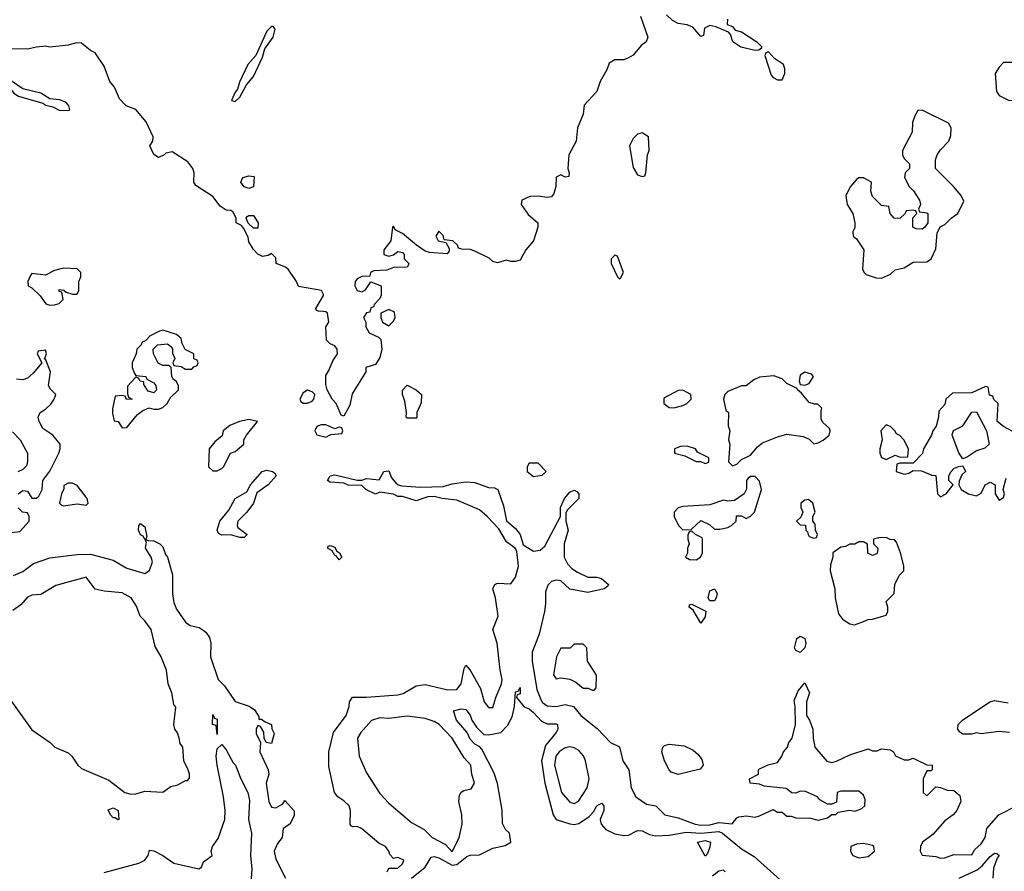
# Model space of a CAD drawing. Header units: inches. Extents: x 2380053 to 2584298, y 380219 to 546618.
# Tile 144 of 256: x 2438656 to 2443013, y 462201 to 465968. Entities that reach past the tile are written whole.
import ezdxf

# ---------------------------------------------------------------- set-up
doc = ezdxf.new("R2010")
doc.units = ezdxf.units.IN
doc.header["$MEASUREMENT"] = 0
doc.layers.add('C4436', color=7, linetype='Continuous')
doc.layers.add('C4446', color=7, linetype='Continuous')

msp = doc.modelspace()

# ---------------------------------------------------------------- linework, layer by layer
at = {"layer": 'C4436', "color": 2}
for points, elevation in [([(2439778, 465938), (2439770, 465938), (2439750, 465918), (2439701, 465810), (2439665.5, 465770), (2439628.1, 465691.9), (2439619.8, 465660.2), (2439610, 465648), (2439594, 465610), (2439610, 465606), (2439630, 465624.7), (2439660.1, 465679.9), (2439690, 465716), (2439730, 465802), (2439741.2, 465838.8), (2439777.2, 465890), (2439786, 465926)], 50), ([(2438530, 465745.2), (2438516.9, 465743.1), (2438507.1, 465732.9), (2438528, 465710), (2438554.8, 465690), (2438595.9, 465675.9), (2438618.3, 465658.3), (2438630, 465642.4), (2438651.3, 465630), (2438758.7, 465598.7), (2438772, 465590), (2438803.1, 465583.1), (2438830, 465567.6), (2438870, 465566), (2438877.2, 465570), (2438873.6, 465586.4), (2438862, 465602), (2438833.2, 465613.2), (2438790, 465617.2), (2438750, 465642.7), (2438670, 465662.7), (2438618, 465698), (2438592.3, 465732.3)], 46), ([(2439670, 465222), (2439650, 465228.7), (2439635.3, 465250), (2439644, 465270), (2439670, 465278), (2439694, 465274), (2439690, 465228.7)], 46), ([(2439690, 465046), (2439667.3, 465067.3), (2439658, 465090), (2439663.1, 465096.9), (2439670, 465102), (2439690, 465102), (2439710.8, 465070), (2439710, 465046)], 46), ([(2438850, 464868.7), (2438810, 464858), (2438770, 464838), (2438710, 464846), (2438703.6, 464836.4), (2438692, 464810), (2438694, 464790), (2438710, 464782), (2438746.4, 464746.4), (2438771.6, 464711.6), (2438790, 464704.7), (2438810, 464706), (2438830, 464712), (2438848, 464730), (2438842, 464762), (2438830, 464766), (2438830, 464774), (2438851.6, 464771.6), (2438862, 464762), (2438890, 464754), (2438910, 464754), (2438918, 464770), (2438918, 464810), (2438926, 464830), (2438926, 464850), (2438910, 464866)], 46), ([(2439290, 464594), (2439274, 464590), (2439234, 464570), (2439212.7, 464547.3), (2439198, 464542), (2439194, 464530), (2439174, 464510), (2439172, 464490), (2439154, 464450), (2439154, 464430), (2439163.6, 464403.6), (2439170, 464394), (2439214, 464390), (2439218, 464378), (2439250, 464362), (2439258, 464350), (2439262, 464330), (2439250, 464318), (2439224.7, 464324.7), (2439206, 464354), (2439206, 464366), (2439188.4, 464368.4), (2439182, 464382), (2439170, 464386), (2439132.7, 464347.3), (2439132.7, 464312.7), (2439138, 464298), (2439154, 464290), (2439128.4, 464288.4), (2439122, 464302), (2439110, 464306), (2439078, 464302), (2439066.4, 464246.4), (2439066, 464226), (2439074, 464194), (2439091.1, 464191.1), (2439110, 464162), (2439130, 464164.7), (2439178, 464222), (2439200.2, 464239.8), (2439228.7, 464251.3), (2439250, 464244.7), (2439270, 464244.7), (2439290, 464252), (2439308, 464270), (2439323.1, 464296.9), (2439358, 464330), (2439358, 464350), (2439348.4, 464368.4), (2439336.4, 464376.4), (2439328.7, 464390), (2439326, 464430), (2439318, 464438), (2439290, 464438), (2439268.9, 464448.9), (2439248, 464490), (2439246, 464510), (2439266, 464530), (2439310, 464534), (2439323.6, 464523.6), (2439331.6, 464511.6), (2439332.7, 464492.7), (2439342, 464470), (2439334, 464450), (2439338, 464438), (2439370, 464434), (2439390, 464422), (2439418, 464422), (2439427.3, 464432.7), (2439442, 464438), (2439446, 464450), (2439442, 464462), (2439427.3, 464467.3), (2439426, 464490), (2439388.7, 464508.7), (2439375.3, 464535.3), (2439370, 464558), (2439350, 464575.3)], 46), ([(2439930, 464328.7), (2439910, 464317.2), (2439896, 464290), (2439899.6, 464279.6), (2439910, 464271.3), (2439930, 464271.3), (2439950, 464281), (2439957.2, 464290), (2439962, 464310), (2439950, 464322)], 46), ([(2439670, 464199.5), (2439629.2, 464190.8), (2439586.6, 464173.4), (2439556, 464150), (2439552.7, 464127.3), (2439519.6, 464100.4), (2439494, 464070), (2439492, 463990), (2439510, 463972), (2439530, 463972), (2439550, 463982), (2439558, 463990), (2439588.9, 464051.1), (2439610, 464058), (2439648, 464090), (2439648, 464110), (2439659, 464130), (2439708, 464190)], 46), ([(2439630, 463678), (2439588.9, 463688.9), (2439550, 463688), (2439535.3, 463695.3), (2439529.2, 463710), (2439541.2, 463750), (2439581.5, 463798.5), (2439609.7, 463850.3), (2439660.4, 463879.6), (2439678, 463910), (2439729.2, 463970), (2439750, 463974.8), (2439774, 463970), (2439783.6, 463963.6), (2439791.3, 463950), (2439756, 463910), (2439705.4, 463874.6), (2439691, 463830), (2439661, 463790), (2439621, 463750), (2439618, 463730), (2439622, 463722), (2439662, 463690), (2439650, 463678)], 42), ([(2438890, 463918), (2438870, 463918), (2438852, 463908), (2438852, 463892), (2438841, 463870), (2438832, 463830), (2438841, 463821), (2438850, 463818), (2438910, 463826.8), (2438950, 463821), (2438959, 463830), (2438955.3, 463850), (2438910, 463908)], 46), ([(2439530, 462806), (2439526, 462846), (2439509.4, 462850), (2439510, 462894), (2439518, 462878), (2439530, 462874)], 38), ([(2439090, 462428), (2439078, 462438), (2439070, 462438), (2439058, 462450), (2439047.3, 462472.7), (2439070, 462482), (2439091.3, 462470), (2439094, 462430)], 38)]:
    msp.add_lwpolyline(points, close=True, dxfattribs=dict(at, elevation=elevation))
for points, elevation in [([(2440000, 464752.1), (2439991.3, 464770), (2439890, 464787.7), (2439881, 464810), (2439843.8, 464863.8), (2439832.8, 464872.8), (2439791.3, 464890), (2439790, 464914), (2439770, 464934), (2439755.3, 464924.7), (2439730, 464920.7), (2439710, 464931), (2439690, 464951.3), (2439670, 464984.7), (2439666.4, 465006.4), (2439646.4, 465046.4), (2439638, 465058), (2439614, 465070), (2439614, 465090), (2439598.8, 465118.8), (2439590, 465124.7), (2439570, 465126), (2439543, 465143), (2439510, 465186), (2439434.8, 465234.8), (2439426, 465250), (2439428.4, 465290), (2439422.4, 465310), (2439399.9, 465339.9), (2439330, 465382.8), (2439302, 465378), (2439295.3, 465370), (2439270, 465358.8), (2439250, 465371.3), (2439232, 465410), (2439244.7, 465430), (2439246.8, 465450), (2439215.6, 465515.6), (2439170.5, 465570.5), (2439127.5, 465587.5), (2439098, 465618), (2439074.8, 465670), (2439055.3, 465695.3), (2439030, 465762), (2438990, 465822), (2438970, 465831.3), (2438930, 465864.7), (2438905.4, 465865.4), (2438870, 465854.8), (2438790, 465846.8), (2438770, 465850.6), (2438730, 465846.8), (2438690, 465837.3), (2438550, 465838.8)], 46), ([(2440000, 464676.6), (2439978, 464678), (2439970, 464682), (2439966.8, 464690), (2440000, 464748.2)], 46), ([(2438648.9, 463871.1), (2438670, 463884.7), (2438690, 463882), (2438710, 463852), (2438730, 463852), (2438740.4, 463859.6), (2438755.3, 463890), (2438758, 463930), (2438788.9, 463971.1), (2438829, 464050), (2438835.3, 464070), (2438835.3, 464090), (2438802, 464130), (2438759, 464159), (2438742, 464190), (2438738, 464210), (2438746, 464230), (2438770, 464244.7), (2438793.2, 464266.8), (2438808.7, 464290), (2438815.3, 464310), (2438792.9, 464332.9), (2438784, 464350), (2438792.7, 464410), (2438770, 464466), (2438766, 464466), (2438775.3, 464490), (2438770, 464506), (2438738, 464502), (2438734, 464490), (2438754, 464450), (2438716.3, 464403.7), (2438690, 464382), (2438670, 464375.3), (2438642, 464378)], 46), ([(2440000, 464175.3), (2439990, 464175.3), (2439971.6, 464168.4), (2439962, 464150), (2439971.6, 464131.6), (2440000, 464123.8)], 46), ([(2438624.9, 464144.9), (2438658, 464110), (2438691.1, 464051.1), (2438691, 464010), (2438685.4, 463994.6), (2438670, 463978), (2438648.4, 463968.4)], 46), ([(2438610, 463698.8), (2438656, 463704), (2438698, 463750), (2438698, 463770), (2438690, 463786), (2438669.1, 463789.1), (2438648.7, 463808.7)], 46), ([(2438629, 463510), (2438670, 463527.3), (2438717.2, 463562.8), (2438790, 463588), (2438910, 463601.6), (2438970, 463603), (2439070, 463577.1), (2439130, 463541.6), (2439210, 463518), (2439230, 463531.3), (2439243.7, 463570), (2439238, 463590), (2439212.7, 463630), (2439216.4, 463656.4), (2439202.7, 463682.7), (2439190, 463689.3), (2439182, 463710), (2439182.7, 463730), (2439190, 463738.8), (2439210, 463724.7), (2439218, 463682), (2439214, 463670), (2439223.6, 463663.6), (2439250, 463663), (2439276, 463650), (2439290, 463636), (2439301.7, 463601.7), (2439310.6, 463590), (2439331.8, 463511.8), (2439332, 463428), (2439338, 463390), (2439350, 463360.7), (2439390, 463302.8), (2439410, 463288), (2439450, 463278.8), (2439468.1, 463268.1), (2439479.3, 463259.3), (2439495.2, 463235.2), (2439502, 463210), (2439500.5, 463150), (2439534, 463050), (2439562, 463022), (2439610, 462952), (2439670.9, 462930.9), (2439694.8, 462914.8), (2439714, 462886), (2439714, 462874), (2439726, 462874), (2439742, 462862), (2439770.8, 462850.8), (2439771.3, 462831.3), (2439782, 462810), (2439770, 462766), (2439746, 462770), (2439738, 462790), (2439736.4, 462816.4), (2439722, 462842), (2439710, 462846), (2439702, 462830), (2439702, 462810), (2439722, 462770), (2439718, 462730), (2439756, 462650), (2439758, 462630), (2439746.8, 462590), (2439758.8, 462510), (2439770, 462484.7), (2439790, 462482), (2439820.4, 462499.6), (2439830, 462514), (2439871.1, 462468.9), (2439870, 462446), (2439852, 462410), (2439822, 462390), (2439818, 462350), (2439796.9, 462323.1), (2439782, 462290), (2439790, 462254), (2439832, 462170)], 42), ([(2438610, 462966), (2438710, 462827.3), (2438790.4, 462770.4), (2438811, 462750), (2438870, 462724.9), (2438887.3, 462710), (2438914, 462670), (2438930, 462656.3), (2439050, 462604), (2439121, 462550), (2439150, 462542), (2439170, 462544), (2439210, 462554.8), (2439290, 462551.3), (2439324.7, 462575.3), (2439356.4, 462583.6), (2439390, 462602), (2439398, 462602), (2439407.3, 462612.7), (2439408, 462630), (2439402, 462650), (2439382, 462690), (2439378, 462750), (2439365.6, 462765.6), (2439362, 462790), (2439354, 462814), (2439342, 462830), (2439338, 462850), (2439347.3, 462927.3), (2439338, 462938), (2439329.3, 462990), (2439313.2, 463030), (2439305.2, 463090), (2439282.7, 463150), (2439254.8, 463194.8), (2439237.2, 463270), (2439210, 463308.7), (2439189.4, 463329.4), (2439173.1, 463373.1), (2439149.3, 463410), (2439110, 463432.7), (2439030, 463439.5), (2438990, 463449.3), (2438950, 463502), (2438815.3, 463464.7), (2438750, 463426), (2438710, 463422.7), (2438690, 463413.2), (2438661.1, 463378.9), (2438625.8, 463354.2)], 42), ([(2439030, 462195.6), (2439183.3, 462236.7), (2439209.2, 462250), (2439224, 462270), (2439230, 462294), (2439250, 462291.3), (2439290, 462270.8), (2439337.5, 462237.5), (2439448.7, 462211.3), (2439460.4, 462219.6), (2439470, 462242), (2439508, 462270), (2439504, 462290), (2439509.3, 462310), (2439534.5, 462345.5), (2439563.6, 462430), (2439565.6, 462470), (2439557.6, 462530), (2439529.5, 462670), (2439526, 462710), (2439530, 462742), (2439550, 462762), (2439570, 462738), (2439600.7, 462680.7), (2439611, 462670), (2439634, 462610), (2439666, 462550), (2439673.5, 462513.5), (2439668.2, 462430), (2439682.4, 462370), (2439677.1, 462270), (2439683.8, 462210), (2439679.3, 462150)], 38)]:
    msp.add_lwpolyline(points, dxfattribs=dict(at, elevation=elevation))
at = {"layer": 'C4446', "color": 2}
for points, elevation in [([(2441403.1, 465983.1), (2441435.3, 465890), (2441428.7, 465870), (2441406.6, 465853.4), (2441370, 465811), (2441350, 465798.8), (2441330, 465790.8), (2441289.5, 465790.5), (2441264.5, 465775.5), (2441254.2, 465745.8), (2441224.8, 465695.2), (2441209.2, 465650), (2441154, 465590), (2441149.2, 465550), (2441123.7, 465490), (2441119, 465430), (2441086, 465370), (2441082, 465310), (2441088, 465290), (2441086, 465274), (2441070, 465272), (2441050, 465282), (2441030, 465272), (2441029, 465230), (2441020.2, 465199.8), (2441010, 465184.7), (2440990, 465181), (2440950, 465187.3), (2440913.6, 465186.4), (2440878, 465170), (2440875.3, 465150), (2440906.6, 465106.6), (2440948.7, 465070), (2440949, 465050), (2440929.2, 464990), (2440895.3, 464950), (2440870, 464904.7), (2440850, 464898), (2440830, 464898), (2440810, 464904.7), (2440770, 464892), (2440750, 464898), (2440733.7, 464913.7), (2440670, 464944.7), (2440650, 464952), (2440612.7, 464952.7), (2440598, 464958), (2440594, 464970), (2440572, 464990), (2440534, 464994), (2440530, 465014), (2440510, 465032), (2440498, 465010), (2440508, 464990), (2440542, 464982), (2440556.4, 464956.4), (2440556.4, 464943.6), (2440547.3, 464932.7), (2440470, 464938), (2440450, 464944.7), (2440412, 464970), (2440350, 465022), (2440318, 465038), (2440310, 465054), (2440306, 465050), (2440298, 464990), (2440268, 464950), (2440268, 464930), (2440290, 464922), (2440310, 464928), (2440330, 464942), (2440350, 464938), (2440358, 464930), (2440358, 464910), (2440378, 464890), (2440376.4, 464883.6), (2440370, 464874), (2440310, 464872), (2440280.4, 464859.6), (2440223.1, 464856.9), (2440208, 464850), (2440206, 464834), (2440170, 464831.3), (2440150, 464821), (2440141.2, 464810), (2440139.3, 464790), (2440149.2, 464770), (2440170, 464764), (2440186.4, 464773.6), (2440210, 464808.7), (2440255.3, 464790), (2440255.3, 464750), (2440250, 464734), (2440226, 464710), (2440222, 464698), (2440210, 464694), (2440206, 464674), (2440190, 464672), (2440178, 464650), (2440188, 464630), (2440188, 464610), (2440203.1, 464583.1), (2440243.1, 464563.1), (2440253.6, 464553.6), (2440258, 464510), (2440250, 464474), (2440230, 464442), (2440188, 464430), (2440188, 464410), (2440127.2, 464312.8), (2440116.5, 464263.5), (2440090, 464214), (2440078, 464218), (2440056, 464270), (2440038.8, 464290), (2440016, 464330), (2440010, 464354), (2440010, 464394), (2440024.4, 464415.6), (2440041.4, 464458.6), (2440062, 464490), (2440060.7, 464510), (2440050, 464526), (2440030, 464534), (2440014, 464550), (2440011.1, 464608.9), (2440024.7, 464630), (2440018, 464670), (2440010, 464676), (2440000, 464676.6)], 46), ([(2441788, 465970), (2441787.3, 465947.3), (2441810, 465938), (2441822, 465922), (2441850, 465914), (2441918, 465870), (2441938, 465850), (2441938, 465842), (2441927.3, 465832.7), (2441910, 465832), (2441846.8, 465846.8), (2441812, 465870), (2441802, 465902), (2441792.7, 465912.7), (2441736.9, 465936.9), (2441710, 465942), (2441686, 465930), (2441682, 465898), (2441670, 465894), (2441635.3, 465935.3), (2441610, 465946), (2441570, 465950.8), (2441544.5, 465964.5), (2441518, 465990)], 46), ([(2440000, 464748.2), (2440001, 464750), (2440000, 464752.1)], 46), ([(2443048.4, 464148.4), (2443009.1, 464169.1), (2442982, 464190), (2442986, 464270), (2442967.3, 464287.3), (2442962, 464302), (2442947.3, 464307.3), (2442942, 464342), (2442930, 464346), (2442870, 464318), (2442783.6, 464316.4), (2442754, 464290), (2442750, 464266), (2442723.6, 464236.4), (2442722, 464210), (2442711.3, 464170), (2442696, 464150), (2442690.5, 464129.5), (2442656, 464070), (2442651, 464049), (2442610, 464006), (2442550, 464006), (2442538, 464002), (2442534, 463970), (2442570, 463958), (2442590, 463962), (2442610, 463974), (2442647.3, 463972.7), (2442692.7, 463952.7), (2442710, 463952), (2442718, 463870), (2442730, 463858), (2442755.3, 463870), (2442786, 463910), (2442768, 463930), (2442768, 463950), (2442778, 463970), (2442790, 463982), (2442810, 463992), (2442830, 463994), (2442842, 463970), (2442824.7, 463955.3), (2442812.7, 463927.3), (2442812, 463910), (2442822, 463890), (2442854, 463870), (2442890, 463862), (2442910, 463874), (2442928.9, 463911.1), (2442950, 463922), (2442972, 463910), (2442972, 463870), (2442990, 463842), (2443010, 463854), (2443013.2, 463870), (2443008, 463890), (2443020.7, 463939.3)], 46), ([(2440000, 464123.8), (2440010, 464121), (2440032.7, 464132.7), (2440082, 464138), (2440086, 464150), (2440082, 464162), (2440070, 464166), (2440050, 464158), (2440010, 464175.3), (2440000, 464175.3)], 46), ([(2440282, 462198), (2440290, 462214), (2440330, 462214), (2440350, 462234), (2440355.3, 462250), (2440330, 462262), (2440310, 462258), (2440294.6, 462274.6), (2440289.2, 462290), (2440274, 462310), (2440245.1, 462325.1), (2440168, 462390), (2440150, 462399), (2440130, 462398), (2440122, 462402), (2440118, 462410), (2440119.5, 462470), (2440114, 462490), (2440090, 462513.2), (2440064, 462530), (2440049.2, 462550), (2440023.9, 462663.9), (2440023.6, 462730), (2440045.1, 462814.9), (2440101.2, 462890), (2440114, 462930), (2440115.3, 462950), (2440129.2, 462970.8), (2440190, 462970.6), (2440330, 462981.3), (2440352.5, 462987.5), (2440410, 463022), (2440450, 463027.3), (2440550, 463003), (2440590, 463004.9), (2440609.3, 463030), (2440622.7, 463097.3), (2440630, 463112), (2440650, 463091), (2440695.5, 463010), (2440711.3, 462950), (2440730, 462926), (2440750, 462924.7), (2440762.7, 462970), (2440787.8, 463030), (2440791, 463050), (2440782, 463090), (2440769.4, 463209.4), (2440749.2, 463270), (2440774, 463330), (2440762, 463410), (2440749.2, 463450), (2440758, 463470), (2440770, 463476), (2440830, 463472), (2440850, 463502), (2440863.7, 463550), (2440855.5, 463615.5), (2440849.3, 463629.3), (2440810, 463659), (2440775.5, 463715.5), (2440724, 463770), (2440690, 463799.3), (2440670, 463809.3), (2440590, 463842.7), (2440526, 463850), (2440490, 463859.3), (2440462.5, 463857.5), (2440410, 463839), (2440350, 463859), (2440330, 463859), (2440310, 463869), (2440250, 463878), (2440230, 463869.3), (2440188, 463890), (2440170, 463908), (2440110, 463909.2), (2440090, 463918), (2440030, 463922), (2440018, 463930), (2440030, 463950.7), (2440050, 463954), (2440150, 463931.3), (2440170, 463931.3), (2440190, 463938), (2440247.3, 463932.7), (2440268, 463970), (2440290, 463972), (2440302, 463942), (2440319.8, 463919.8), (2440330.8, 463910.8), (2440346.4, 463906.4), (2440430, 463900.7), (2440530, 463902.8), (2440570, 463915.5), (2440630, 463924), (2440670, 463920.7), (2440730, 463898.8), (2440756.8, 463896.8), (2440771.3, 463890), (2440797.3, 463817.3), (2440810.6, 463750.6), (2440850, 463717.3), (2440870, 463690.8), (2440884.5, 463644.5), (2440930, 463616.3), (2440958.9, 463621.1), (2440980.5, 463639.5), (2441049.4, 463770), (2441049.4, 463810), (2441066.6, 463850), (2441090, 463877.3), (2441110, 463886.8), (2441120.7, 463880.7), (2441130.8, 463870), (2441130.7, 463850), (2441080.4, 463799.6), (2441073.2, 463786.8), (2441073, 463750), (2441083, 463710), (2441066, 463650), (2441064.9, 463590), (2441080.5, 463560.5), (2441099.8, 463539.8), (2441123.8, 463523.8), (2441170, 463502), (2441210, 463502), (2441230, 463496.3), (2441261, 463470), (2441258, 463462), (2441242, 463450), (2441170, 463434.5), (2441090, 463449.2), (2441050, 463486), (2441030, 463489.3), (2441010, 463482.7), (2440992.7, 463467.3), (2440983.1, 463436.9), (2440983.4, 463383.4), (2440978.7, 463350), (2440954, 463250), (2440923.1, 463170), (2440923.1, 463130), (2440944.5, 463004.5), (2440961.4, 462961.4), (2440970, 462948.2), (2440990, 462932.7), (2441030, 462930.4), (2441070, 462939.3), (2441106, 462930), (2441139.1, 462890), (2441211.9, 462831.9), (2441270, 462771), (2441310, 462752), (2441324.7, 462690), (2441351.3, 462650), (2441362, 462570), (2441382, 462530), (2441430, 462498), (2441470.9, 462490.9), (2441510.9, 462450.9), (2441570, 462437.3), (2441644.7, 462410), (2441670, 462405.3), (2441710, 462406), (2441750, 462417), (2441809.1, 462410.9), (2441830, 462438), (2441838, 462442), (2441870, 462446), (2441910, 462441), (2441930, 462446), (2441990, 462474), (2442010, 462462), (2442030, 462462), (2442050, 462444.7), (2442070, 462444.7), (2442090, 462438), (2442155.3, 462435.3), (2442190, 462426.8), (2442230, 462438), (2442250, 462452), (2442267.3, 462452.7), (2442278, 462462), (2442328.7, 462471.3), (2442352.5, 462467.5), (2442382, 462478), (2442395.3, 462490), (2442398, 462518), (2442390, 462538), (2442370, 462555.3), (2442290, 462555.3), (2442274, 462550), (2442270, 462506), (2442250, 462498), (2442230, 462498), (2442196.4, 462516.4), (2442186, 462530), (2442133.6, 462553.6), (2442110, 462555.3), (2442090, 462546), (2442072.7, 462547.3), (2442047.3, 462567.3), (2441950, 462578), (2441930, 462586), (2441888, 462590), (2441886, 462610), (2441926, 462630), (2441926, 462650), (2441930, 462654), (2441968.7, 462671.3), (2442010, 462682), (2442028.7, 462710), (2442035.3, 462730), (2442054, 462750), (2442059, 462770), (2442074, 462790), (2442088.7, 462850), (2442088, 462930), (2442083.1, 462956.9), (2442100.2, 462999.8), (2442130, 463034), (2442151, 462990), (2442138, 462950), (2442138, 462890), (2442151.3, 462870), (2442166, 462830), (2442166.8, 462790), (2442174.8, 462750), (2442227.9, 462687.9), (2442250, 462682.8), (2442270, 462687.3), (2442330, 462716), (2442410, 462742), (2442430, 462734), (2442450, 462734), (2442470, 462742), (2442510, 462738), (2442522, 462730), (2442531.6, 462711.6), (2442570, 462694), (2442590, 462694), (2442610, 462702), (2442670, 462672), (2442694, 462670), (2442694, 462650), (2442690, 462646), (2442670, 462646), (2442654, 462610), (2442654, 462550), (2442670, 462534), (2442710, 462574), (2442730, 462572), (2442759.6, 462559.6), (2442790, 462558), (2442816, 462536), (2442821, 462510), (2442802.8, 462470), (2442786, 462450), (2442750, 462424), (2442696.3, 462363.7), (2442651.3, 462330), (2442642.8, 462310), (2442641, 462290), (2442650, 462272), (2442710, 462266), (2442730, 462258.8), (2442750, 462260.7), (2442790, 462274.8), (2442870, 462274), (2442883.1, 462296.9), (2442910, 462322), (2442928, 462350), (2442935.3, 462390), (2442989.2, 462450), (2443070, 462491.3)], 42), ([(2440389.2, 462170.8), (2440450, 462218.7), (2440477, 462263), (2440490, 462266.7), (2440510, 462260.3), (2440570, 462227.6), (2440589.8, 462230.2), (2440634.1, 462265.9), (2440650, 462271.7), (2440690, 462273.7), (2440750, 462303.1), (2440804.8, 462315.2), (2440828.7, 462330), (2440824, 462370), (2440805.6, 462385.6), (2440793, 462413), (2440790.8, 462470.8), (2440769.8, 462589.8), (2440755.1, 462635), (2440700.5, 462740.5), (2440691.9, 462751.9), (2440670, 462763.7), (2440650, 462786), (2440635.4, 462815.4), (2440589.6, 462870), (2440575.3, 462910), (2440610, 462919.1), (2440630, 462917.3), (2440650, 462891), (2440657.1, 462870), (2440678, 462838), (2440710, 462806), (2440730, 462804.9), (2440784.5, 462815.5), (2440814.3, 462845.7), (2440835.6, 462884.4), (2440845.2, 462930), (2440850, 462994), (2440862, 462998), (2440870, 463014), (2440870, 462986), (2440858, 462982), (2440854, 462970), (2440887.7, 462927.7), (2440910, 462918.8), (2440930, 462904), (2440964.4, 462864.4), (2440990, 462852.7), (2441030, 462853.4), (2441036, 462850), (2441037.3, 462830), (2441030, 462815.3), (2440982.9, 462757.1), (2440965.3, 462690), (2440979.5, 462590), (2441016.5, 462450), (2441030.2, 462430.2), (2441090, 462410.2), (2441110, 462407.2), (2441130, 462412.6), (2441176.1, 462443.9), (2441195.6, 462464.4), (2441210, 462490.6), (2441230, 462502.8), (2441240.7, 462490), (2441240.7, 462480.7), (2441240.5, 462470), (2441224.4, 462430), (2441228.7, 462410), (2441250, 462385.3), (2441290, 462366.5), (2441330, 462358.7), (2441350, 462360.5), (2441390, 462381.6), (2441410, 462380.4), (2441442.9, 462362.9), (2441470, 462358.3), (2441530, 462360.7), (2441605.6, 462374.4), (2441670.2, 462370.1), (2441750, 462376.5), (2441766, 462370), (2441850, 462300.7), (2441905.7, 462265.7), (2442022, 462162)], 38), ([(2443035.3, 462815.3), (2442990, 462819), (2442910, 462809), (2442890, 462814), (2442870, 462808), (2442830, 462808), (2442816.4, 462816.4), (2442808, 462830), (2442809.1, 462850.9), (2442828, 462870), (2442948.7, 462950), (2442970, 462956.3), (2443030, 462946.8)], 42), ([(2442813.2, 462170), (2442893.1, 462206.9), (2442914.9, 462225.1), (2442950, 462266.4), (2442970, 462280.5), (2442979.3, 462279.3), (2442990.3, 462270.3), (2442980.9, 462259.1), (2442965.7, 462214.3), (2442962.6, 462170)], 38), ([(2441778, 462198), (2441770, 462206), (2441750, 462202), (2441721.4, 462178.6)], 38)]:
    msp.add_lwpolyline(points, dxfattribs=dict(at, elevation=elevation))
for points, elevation in [([(2441970, 465826), (2441958, 465822), (2441954, 465810), (2441982, 465722), (2441990, 465712), (2442010, 465702), (2442030, 465702), (2442042, 465730), (2442042, 465750), (2442035.3, 465770), (2441996.4, 465796.4)], 46), ([(2443050, 465778), (2443010, 465778), (2442990, 465758), (2442972, 465730), (2442978, 465650), (2442990, 465632), (2443031.6, 465611.6), (2443110, 465611.3), (2443150, 465622), (2443168.4, 465631.6), (2443176.4, 465643.6), (2443188, 465670), (2443186, 465690), (2443226, 465730), (2443226, 465750), (2443218, 465758), (2443130, 465758), (2443090, 465768), (2443068.4, 465768.4)], 46), ([(2442650, 465568), (2442630, 465566), (2442616.9, 465543.1), (2442606.4, 465513.6), (2442604.7, 465470), (2442562, 465390), (2442562, 465370), (2442570, 465354), (2442594, 465330), (2442594, 465310), (2442574, 465290), (2442572, 465270), (2442592, 465230), (2442610.9, 465210.9), (2442638, 465170), (2442642, 465150), (2442634, 465130), (2442638, 465118), (2442670, 465114), (2442674, 465110), (2442674, 465070), (2442662, 465050), (2442650, 465042), (2442623.1, 465043.1), (2442608, 465050), (2442608, 465092), (2442626, 465110), (2442622, 465122), (2442610, 465126), (2442578, 465122), (2442574, 465110), (2442551, 465089), (2442526, 465090), (2442508, 465110), (2442502, 465142), (2442470, 465146), (2442430, 465186), (2442422, 465210), (2442426, 465250), (2442390, 465268), (2442370, 465268), (2442359.6, 465260.4), (2442332, 465230), (2442312, 465190), (2442318, 465150), (2442342, 465110), (2442352, 465070), (2442351.6, 465048.4), (2442342, 465030), (2442344.7, 465010), (2442358.8, 464998.8), (2442391, 464950), (2442386, 464866), (2442391.1, 464851.1), (2442401, 464841), (2442445.4, 464825.4), (2442470, 464824.7), (2442510, 464842), (2442530, 464862), (2442570, 464871), (2442610, 464896), (2442670, 464897.3), (2442689, 464910), (2442710, 464954), (2442716.4, 465023.6), (2442728.7, 465051.3), (2442750, 465062), (2442778, 465090), (2442808, 465110), (2442834.6, 465165.4), (2442822, 465190), (2442788.7, 465230), (2442708, 465310), (2442708.4, 465348.4), (2442715.3, 465370), (2442730, 465392), (2442768, 465430), (2442776.4, 465456.4), (2442778, 465490), (2442766, 465510)], 46), ([(2441410, 465468), (2441390, 465462), (2441370, 465442), (2441354.8, 465410), (2441370, 465314), (2441390, 465282), (2441410, 465274), (2441422, 465278), (2441426, 465290), (2441434, 465370), (2441442, 465390), (2441438, 465450)], 46), ([(2441290, 464926), (2441274, 464910), (2441274, 464890), (2441302, 464830), (2441310, 464822), (2441315.3, 464824.7), (2441328, 464850), (2441302, 464922)], 46), ([(2440290, 464686), (2440254, 464670), (2440254, 464650), (2440262, 464630), (2440290, 464614), (2440310, 464634), (2440318, 464650), (2440314, 464674)], 46), ([(2441992.5, 464392.5), (2441930, 464386), (2441904.9, 464375.1), (2441870, 464348.7), (2441850, 464348.7), (2441790, 464324), (2441776, 464310), (2441770.8, 464290), (2441781, 464241), (2441792, 464230), (2441791.6, 464171.6), (2441798, 464150), (2441792, 464110), (2441798, 464090), (2441792.7, 464012.7), (2441810, 463994), (2441830, 464002), (2441850, 464022), (2441890, 464042), (2441920.9, 464079.1), (2441943.3, 464096.7), (2442010, 464123.1), (2442050, 464134), (2442123.6, 464123.6), (2442150, 464112), (2442170, 464092), (2442190, 464096), (2442212.1, 464107.9), (2442238, 464130), (2442242, 464150), (2442239, 464159), (2442210, 464186), (2442203.1, 464203.1), (2442202, 464238), (2442206, 464250), (2442187.3, 464267.3), (2442172.7, 464267.3), (2442150, 464275.3), (2442116, 464316), (2442098, 464330), (2442096.4, 464336.4), (2442050, 464359), (2442030, 464379)], 46), ([(2442130, 464408.7), (2442110, 464395.3), (2442104.7, 464370), (2442110, 464354), (2442130, 464352), (2442150, 464358), (2442168.7, 464390), (2442159.3, 464399.3)], 46), ([(2440370, 464206), (2440366, 464210), (2440368, 464230), (2440360.4, 464280.4), (2440349.3, 464309.3), (2440349.3, 464329.3), (2440370, 464350.8), (2440410, 464331.3), (2440434, 464310), (2440432.7, 464272.7), (2440414, 464230), (2440414, 464210), (2440410, 464206)], 42), ([(2441590, 464328.7), (2441570, 464328), (2441506, 464294), (2441506, 464270), (2441530, 464252), (2441550, 464251.3), (2441590, 464261), (2441608, 464270), (2441628, 464290), (2441626, 464310)], 46), ([(2442830, 464026), (2442812.3, 464052.3), (2442782, 464130), (2442783.1, 464136.9), (2442788.7, 464151.3), (2442830, 464172), (2442870, 464232), (2442890, 464234), (2442934.8, 464150), (2442946, 464090), (2442927.5, 464072.5), (2442890, 464061.2), (2442850, 464034)], 46), ([(2442490, 464175.3), (2442466, 464150), (2442472, 464110), (2442462.8, 464070), (2442462.8, 464050), (2442470, 464032), (2442490, 464022), (2442530, 464042), (2442552.7, 464032.7), (2442586, 464034), (2442588.7, 464070), (2442568.7, 464110), (2442550, 464128.7), (2442535.3, 464135.3), (2442528, 464150), (2442510, 464168)], 46), ([(2441610, 464082), (2441579.6, 464080.4), (2441554, 464070), (2441554, 464050), (2441598.8, 464038.8), (2441650, 464014), (2441670, 464014), (2441690, 464004.7), (2441706, 464010), (2441706, 464030), (2441655.3, 464055.3), (2441646, 464070)], 46), ([(2440950, 464006), (2440910, 464006), (2440902, 463990), (2440902, 463970), (2440930, 463946.8), (2440967.3, 463952.7), (2440986, 463970)], 46), ([(2441910, 463948), (2441890, 463948), (2441879.6, 463940.4), (2441872, 463930), (2441871.6, 463891.6), (2441862, 463870), (2441819.6, 463840.4), (2441790, 463838), (2441770, 463842), (2441710, 463822), (2441590, 463814), (2441570, 463808), (2441552, 463790), (2441552, 463770), (2441572, 463730), (2441590, 463712), (2441627.3, 463712.7), (2441670, 463752), (2441710, 463734), (2441730, 463714), (2441754, 463714), (2441790, 463722), (2441806, 463730), (2441826, 463750), (2441827.3, 463772.7), (2441850, 463774), (2441870, 463762), (2441890, 463772), (2441908, 463790), (2441939, 463890), (2441930, 463926)], 46), ([(2442146, 463846), (2442130, 463842), (2442112, 463830), (2442112, 463810), (2442122, 463790), (2442112.7, 463767.3), (2442094, 463750), (2442110, 463734), (2442132.7, 463732.7), (2442134, 463710), (2442142, 463702), (2442144.7, 463690), (2442150, 463682), (2442170, 463674), (2442182, 463678), (2442186, 463690), (2442178, 463710), (2442176.4, 463736.4), (2442166, 463750), (2442166, 463770), (2442175.3, 463790), (2442166, 463830)], 46), ([(2441630, 463706), (2441618, 463702), (2441612.7, 463687.3), (2441612, 463670), (2441618, 463650), (2441611.3, 463630), (2441611.6, 463608.4), (2441602, 463590), (2441619.6, 463579.6), (2441650, 463578), (2441668, 463590), (2441678, 463610), (2441678, 463670), (2441675.3, 463675.3), (2441646, 463690)], 46), ([(2442490, 463678), (2442456.4, 463676.4), (2442434, 463670), (2442434, 463650), (2442454, 463630), (2442450, 463606), (2442430, 463598), (2442408.7, 463608.7), (2442407.3, 463647.3), (2442390, 463658), (2442370, 463658), (2442351.6, 463648.4), (2442330, 463648), (2442310, 463638), (2442290, 463635.3), (2442254, 463610), (2442254, 463590), (2442243.5, 463556.5), (2442242.8, 463530), (2442262.8, 463450), (2442264, 463410), (2442279.8, 463339.8), (2442296.8, 463316.8), (2442330, 463296), (2442350, 463291), (2442390, 463306), (2442410, 463314.8), (2442430, 463316), (2442490, 463334), (2442498, 463350), (2442498, 463370), (2442490, 463394), (2442526, 463430), (2442528, 463470), (2442548, 463510), (2442568, 463530), (2442568.4, 463551.6), (2442554, 463610), (2442536.4, 463656.4), (2442527.3, 463667.3), (2442508.4, 463668.4)], 46), ([(2440070, 463578), (2440056.4, 463596.4), (2440050, 463598), (2440038, 463618), (2440018, 463630), (2440020.4, 463639.6), (2440030, 463642), (2440050, 463634.8), (2440058, 463618), (2440071, 463610), (2440082, 463590)], 42), ([(2441710, 463398), (2441702, 463410), (2441710, 463442), (2441730, 463451), (2441742, 463430), (2441738, 463410), (2441730, 463398)], 42), ([(2441670, 463298), (2441636.4, 463356.4), (2441618, 463370), (2441620.4, 463379.6), (2441630, 463382), (2441692, 463352), (2441690, 463326)], 42), ([(2442110, 463168.7), (2442090, 463178), (2442085.2, 463190), (2442095.3, 463230), (2442110, 463241), (2442130.6, 463230.6), (2442134.8, 463210), (2442130.5, 463189.5)], 42), ([(2441150, 463206), (2441110, 463206), (2441091.6, 463188.4), (2441050, 463188), (2441031.3, 463150), (2441018, 463070), (2441030, 463052), (2441050, 463056), (2441090.8, 463050.8), (2441117.3, 463037.3), (2441150, 463011.3), (2441171.3, 463011.3), (2441190, 463002), (2441198, 463002), (2441207.3, 463012.7), (2441208.4, 463068.4), (2441168.7, 463130), (2441166, 463190)], 46), ([(2440370, 462886.6), (2440290, 462877), (2440250, 462879.3), (2440212.8, 462867.2), (2440164.9, 462815.1), (2440150.7, 462790), (2440158.4, 462710), (2440190, 462636), (2440250, 462545.5), (2440290, 462501.6), (2440390, 462416.4), (2440445.1, 462385.1), (2440480.7, 462350), (2440539.5, 462319.5), (2440570, 462287.3), (2440601.2, 462350), (2440614, 462410), (2440613.2, 462450), (2440599.3, 462510), (2440602.7, 462537.3), (2440609, 462551), (2440621.2, 462558.8), (2440654, 462566), (2440668.7, 462590), (2440657.2, 462630), (2440652.3, 462670), (2440622.9, 462702.9), (2440570, 462789.2), (2440512.3, 462850), (2440490, 462863.7), (2440450, 462876.2)], 42), ([(2441570, 462629.4), (2441539.3, 462639.3), (2441529.5, 462649.5), (2441509.2, 462690), (2441497.2, 462730), (2441502, 462750), (2441510, 462758), (2441530, 462762.8), (2441596.3, 462756.3), (2441636.8, 462736.8), (2441658, 462718), (2441674.8, 462694.8), (2441681, 462670), (2441667.3, 462652.7)], 42), ([(2441090, 462751.6), (2441070, 462747.3), (2441043, 462730), (2441028.8, 462710), (2441023.1, 462670), (2441054, 462550), (2441090, 462506), (2441110, 462501), (2441129.1, 462510.9), (2441166.6, 462570), (2441176.2, 462610), (2441159.6, 462690), (2441151.1, 462711.1), (2441130, 462734.5), (2441110, 462747)], 42), ([(2441690, 462268), (2441655.3, 462330), (2441690, 462336.9), (2441712.4, 462330), (2441710, 462308), (2441699.8, 462280.2)], 34), ([(2442390, 462324), (2442359.6, 462320.4), (2442334, 462310), (2442332, 462290), (2442342, 462270), (2442370, 462261), (2442410, 462266), (2442438, 462290), (2442435.3, 462310), (2442430, 462315.3)], 42)]:
    msp.add_lwpolyline(points, close=True, dxfattribs=dict(at, elevation=elevation))

doc.saveas('drawing.dxf')
